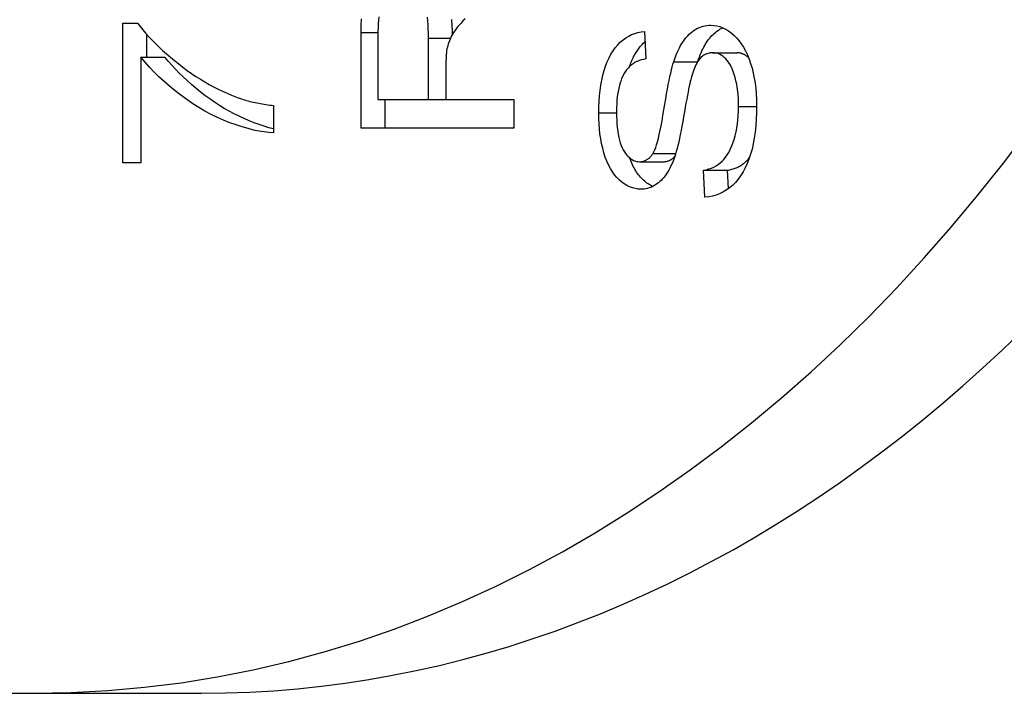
# Model space of a CAD drawing. Header units: inches. Extents: x 5.3 to 73.2, y 7.6 to 48.4.
# Tile 5 of 41: x 51.547 to 51.775, y 23.212 to 23.368. Entities that reach past the tile are written whole.
import ezdxf

# ---------------------------------------------------------------- set-up
doc = ezdxf.new("R2010")
doc.units = ezdxf.units.IN
doc.header["$MEASUREMENT"] = 0
doc.layers.add('Visible Edges(ANSI)', color=7, linetype='Continuous', lineweight=25)
doc.layers.add('Visible Tangent Edges(ANSI)', color=7, linetype='Continuous', lineweight=25)

msp = doc.modelspace()

# ---------------------------------------------------------------- linework, layer by layer
at = {"layer": 'Visible Edges(ANSI)'}
for p, q in [((51.57068, 23.36717), (51.57405, 23.36717)), ((51.57068, 23.33481), (51.57068, 23.36717)), ((51.62977, 23.36526), (51.62977, 23.34945)), ((51.69145, 23.36519), (51.6918, 23.35886)), ((51.57625, 23.35928), (51.57625, 23.36451)), ((51.62586, 23.34282), (51.62586, 23.365)), ((51.64147, 23.34945), (51.64147, 23.36366)), ((51.57486, 23.35928), (51.57486, 23.33481)), ((51.57486, 23.35928), (51.58043, 23.35928)), ((51.70726, 23.36031), (51.71283, 23.36031)), ((51.64551, 23.35711), (51.64551, 23.34945)), ((51.62977, 23.34945), (51.64147, 23.34945)), ((51.63143, 23.34282), (51.63143, 23.34945)), ((51.64147, 23.34945), (51.64551, 23.34945)), ((51.64551, 23.34945), (51.66122, 23.34945)), ((51.66122, 23.34945), (51.66122, 23.34282)), ((51.60558, 23.34811), (51.60558, 23.34179)), ((51.66122, 23.34282), (51.62586, 23.34282)), ((51.57486, 23.33481), (51.57068, 23.33481)), ((51.69031, 23.33508), (51.69588, 23.33508)), ((51.70511, 23.3331), (51.71068, 23.3331)), ((51.70548, 23.32685), (51.70511, 23.3331)), ((51.71093, 23.32884), (51.71068, 23.3331)), ((51.53113, 23.21205), (51.55001, 23.21205)), ((51.55001, 23.21205), (51.5889, 23.21205))]:
    msp.add_line(p, q, dxfattribs=at)
at = {"layer": 'Visible Edges(ANSI)', "flags": 128}
for points in [[(51.62586, 23.365), (51.62588, 23.36661), (51.62592, 23.36813)], [(51.62995, 23.36864), (51.62987, 23.36786), (51.62981, 23.36703), (51.62978, 23.36617), (51.62977, 23.36526)], [(51.64147, 23.36366), (51.64146, 23.36476), (51.64142, 23.36581), (51.64137, 23.36678), (51.6413, 23.3677), (51.64121, 23.36856)], [(51.64993, 23.36817), (51.64944, 23.36765), (51.649, 23.36717), (51.64859, 23.36671), (51.64822, 23.36626), (51.64787, 23.36582), (51.64756, 23.3654), (51.64728, 23.36498), (51.64703, 23.36458), (51.64681, 23.36419), (51.64663, 23.36381), (51.64646, 23.36344), (51.64631, 23.36307), (51.64617, 23.36269), (51.64604, 23.36232), (51.64593, 23.36194), (51.64583, 23.36156), (51.64574, 23.36118), (51.64567, 23.3608)], [(51.64703, 23.36457), (51.64702, 23.36477), (51.64702, 23.36496), (51.64701, 23.36516), (51.64701, 23.36535), (51.647, 23.36554), (51.647, 23.36572), (51.64699, 23.36591), (51.64698, 23.36609), (51.64697, 23.36627), (51.64696, 23.36645), (51.64695, 23.36663), (51.64694, 23.3668), (51.64693, 23.36697), (51.64692, 23.36714), (51.6469, 23.36731), (51.64689, 23.36748), (51.64687, 23.36764), (51.64686, 23.3678), (51.64684, 23.36796)], [(51.57405, 23.36717), (51.57467, 23.36637), (51.57532, 23.36558), (51.576, 23.36479), (51.57672, 23.364), (51.57747, 23.36321), (51.57825, 23.36242), (51.57906, 23.36164), (51.57991, 23.36085), (51.58079, 23.36007), (51.5817, 23.35928), (51.58264, 23.3585), (51.58362, 23.35772), (51.58461, 23.35695), (51.58561, 23.35621), (51.58661, 23.35551), (51.58762, 23.35483), (51.58864, 23.35418), (51.58965, 23.35356), (51.59067, 23.35297), (51.5917, 23.35242), (51.59273, 23.35189), (51.59377, 23.35139), (51.59481, 23.35092), (51.59585, 23.35048)], [(51.68088, 23.34636), (51.6809, 23.34773), (51.68096, 23.34906), (51.68106, 23.35035), (51.6812, 23.3516), (51.68138, 23.3528), (51.68159, 23.35397), (51.68185, 23.35509), (51.68215, 23.35617), (51.68248, 23.3572), (51.68286, 23.35818), (51.68327, 23.35909), (51.68371, 23.35994), (51.6842, 23.36073), (51.68472, 23.36145), (51.68528, 23.36212), (51.68588, 23.36273), (51.68651, 23.36327), (51.68715, 23.36375), (51.68782, 23.36415), (51.6885, 23.3645), (51.68921, 23.36477), (51.68994, 23.36498), (51.69068, 23.36511), (51.69145, 23.36519)], [(51.69824, 23.35817), (51.69848, 23.35888), (51.69873, 23.35956), (51.699, 23.3602), (51.69927, 23.36082), (51.69956, 23.3614), (51.69985, 23.36195), (51.70016, 23.36247), (51.70048, 23.36296), (51.7008, 23.36342), (51.70114, 23.36384), (51.70149, 23.36423), (51.70185, 23.3646), (51.70222, 23.36493), (51.70259, 23.36523), (51.70298, 23.3655), (51.70337, 23.36575), (51.70378, 23.36597), (51.70419, 23.36615), (51.70461, 23.36631), (51.70504, 23.36644), (51.70548, 23.36654), (51.70593, 23.36661), (51.70639, 23.36666), (51.70686, 23.36667)], [(51.70385, 23.3583), (51.70402, 23.35882), (51.70421, 23.35931), (51.70439, 23.3598), (51.70459, 23.36026), (51.70479, 23.36071), (51.70499, 23.36114), (51.70521, 23.36156), (51.70542, 23.36195), (51.70564, 23.36234), (51.70587, 23.3627), (51.70611, 23.36305), (51.70634, 23.36338), (51.70659, 23.36369), (51.70684, 23.36399), (51.70709, 23.36427), (51.70736, 23.36454), (51.70762, 23.36479), (51.70789, 23.36502), (51.70817, 23.36524), (51.70845, 23.36544), (51.70874, 23.36563), (51.70903, 23.3658), (51.70932, 23.36595), (51.70962, 23.36609)], [(51.70686, 23.36667), (51.70756, 23.36664), (51.70825, 23.36653), (51.70893, 23.36635), (51.7096, 23.3661), (51.71026, 23.36578), (51.71091, 23.36539), (51.71155, 23.36492), (51.71218, 23.36439), (51.71279, 23.36378), (51.71336, 23.36312), (51.7139, 23.36239), (51.7144, 23.3616), (51.71487, 23.36075), (51.7153, 23.35983), (51.7157, 23.35885), (51.71606, 23.35781), (51.71639, 23.35672), (51.71667, 23.3556), (51.71691, 23.35445), (51.7171, 23.35326), (51.71725, 23.35204), (51.71736, 23.35079), (51.71743, 23.34951), (51.71745, 23.34819)], [(51.64567, 23.3608), (51.64566, 23.36071), (51.64564, 23.3606), (51.64563, 23.3605), (51.64562, 23.36038), (51.64561, 23.36027), (51.6456, 23.36014), (51.64559, 23.36002), (51.64558, 23.35988), (51.64557, 23.35975), (51.64556, 23.35961), (51.64555, 23.35946), (51.64555, 23.35931), (51.64554, 23.35915), (51.64554, 23.35899), (51.64553, 23.35882), (51.64553, 23.35865), (51.64552, 23.35848), (51.64552, 23.3583), (51.64551, 23.35811), (51.64551, 23.35792), (51.64551, 23.35772), (51.64551, 23.35752), (51.64551, 23.35732), (51.64551, 23.35711)], [(51.688, 23.35706), (51.68811, 23.35737), (51.68822, 23.35767), (51.68834, 23.35796), (51.68846, 23.35825), (51.68858, 23.35854), (51.6887, 23.35881), (51.68883, 23.35909), (51.68897, 23.35935), (51.6891, 23.35961), (51.68924, 23.35987), (51.68939, 23.36012), (51.68953, 23.36036), (51.68969, 23.3606), (51.68984, 23.36083), (51.69, 23.36106), (51.69016, 23.36128), (51.69032, 23.3615), (51.69049, 23.36171), (51.69066, 23.36191), (51.69084, 23.36211), (51.69102, 23.3623), (51.6912, 23.36249), (51.69139, 23.36267), (51.69157, 23.36284)], [(51.60558, 23.34179), (51.60451, 23.34185), (51.60338, 23.34197), (51.6022, 23.34217), (51.60097, 23.34242), (51.59968, 23.34275), (51.59834, 23.34314), (51.59695, 23.34359), (51.5955, 23.34411), (51.59403, 23.34469), (51.59258, 23.34534), (51.59113, 23.34604), (51.5897, 23.3468), (51.58829, 23.34763), (51.58688, 23.34851), (51.58549, 23.34945), (51.58412, 23.35046), (51.58277, 23.3515), (51.58148, 23.35256), (51.58024, 23.35364), (51.57906, 23.35473), (51.57793, 23.35584), (51.57685, 23.35697), (51.57583, 23.35812), (51.57486, 23.35928)], [(51.60558, 23.34266), (51.60452, 23.34295), (51.60342, 23.34329), (51.60229, 23.34367), (51.60113, 23.34409), (51.59995, 23.34455), (51.59878, 23.34505), (51.59762, 23.34559), (51.59646, 23.34616), (51.59532, 23.34678), (51.59418, 23.34743), (51.59305, 23.34812), (51.59193, 23.34886), (51.59082, 23.34963), (51.58971, 23.35043), (51.58863, 23.35127), (51.58758, 23.35211), (51.58657, 23.35297), (51.58558, 23.35384), (51.58464, 23.35472), (51.58373, 23.35561), (51.58285, 23.35651), (51.58201, 23.35742), (51.5812, 23.35834), (51.58043, 23.35928)], [(51.6918, 23.35886), (51.69125, 23.35876), (51.69072, 23.35863), (51.69021, 23.35846), (51.68973, 23.35825), (51.68928, 23.35802), (51.68884, 23.35775), (51.68843, 23.35744), (51.68804, 23.3571), (51.68767, 23.35672), (51.68733, 23.35631), (51.68701, 23.35587), (51.68672, 23.35539), (51.68644, 23.35488), (51.68619, 23.35432), (51.68597, 23.35373), (51.68577, 23.3531), (51.68559, 23.35243), (51.68543, 23.35171), (51.6853, 23.35096), (51.68519, 23.35018), (51.68511, 23.34935), (51.68505, 23.34848), (51.68502, 23.34757), (51.685, 23.34663)], [(51.70726, 23.36031), (51.70699, 23.3603), (51.70672, 23.36027), (51.70645, 23.36022), (51.7062, 23.36016), (51.70595, 23.36007), (51.7057, 23.35997), (51.70546, 23.35985), (51.70523, 23.35971), (51.705, 23.35955), (51.70478, 23.35937), (51.70456, 23.35917), (51.70435, 23.35896), (51.70415, 23.35872), (51.70395, 23.35845), (51.70376, 23.35817), (51.70357, 23.35785), (51.70339, 23.35751), (51.70321, 23.35715), (51.70304, 23.35676), (51.70288, 23.35635), (51.70272, 23.35591), (51.70257, 23.35544), (51.70242, 23.35495), (51.70228, 23.35444)], [(51.71327, 23.34788), (51.71326, 23.34881), (51.71322, 23.34972), (51.71316, 23.35059), (51.71307, 23.35144), (51.71296, 23.35227), (51.71283, 23.35306), (51.71266, 23.35383), (51.71248, 23.35457), (51.71227, 23.35528), (51.71204, 23.35594), (51.7118, 23.35655), (51.71153, 23.35711), (51.71125, 23.35763), (51.71095, 23.3581), (51.71063, 23.35852), (51.71029, 23.3589), (51.70994, 23.35923), (51.70959, 23.35951), (51.70922, 23.35976), (51.70884, 23.35996), (51.70846, 23.36011), (51.70807, 23.36022), (51.70767, 23.36029), (51.70726, 23.36031)], [(51.71557, 23.35917), (51.71547, 23.35927), (51.71536, 23.35936), (51.71525, 23.35944), (51.71514, 23.35952), (51.71504, 23.3596), (51.71493, 23.35967), (51.71482, 23.35974), (51.7147, 23.3598), (51.71459, 23.35987), (51.71448, 23.35992), (51.71437, 23.35998), (51.71425, 23.36002), (51.71414, 23.36007), (51.71402, 23.36011), (51.71391, 23.36015), (51.71379, 23.36018), (51.71367, 23.36021), (51.71356, 23.36024), (51.71344, 23.36026), (51.71332, 23.36028), (51.7132, 23.36029), (51.71308, 23.3603), (51.71295, 23.36031), (51.71283, 23.36031)], [(51.69347, 23.33702), (51.69367, 23.33739), (51.69387, 23.33784), (51.69408, 23.33838), (51.69428, 23.339), (51.69449, 23.33971), (51.6947, 23.34051), (51.69491, 23.34138), (51.69512, 23.34235), (51.69533, 23.3434), (51.69554, 23.34454), (51.69576, 23.34576), (51.69597, 23.34706), (51.69619, 23.34838), (51.69639, 23.34962), (51.6966, 23.3508), (51.6968, 23.3519), (51.69699, 23.35293), (51.69718, 23.35389), (51.69737, 23.35478), (51.69755, 23.3556), (51.69773, 23.35635), (51.6979, 23.35703), (51.69807, 23.35764), (51.69824, 23.35817)], [(51.70228, 23.35444), (51.70218, 23.35407), (51.70207, 23.35363), (51.70196, 23.35312), (51.70183, 23.35255), (51.7017, 23.35191), (51.70156, 23.35119), (51.70141, 23.35042), (51.70125, 23.34957), (51.70109, 23.34865), (51.70091, 23.34767), (51.70073, 23.34662), (51.70054, 23.3455), (51.70035, 23.34438), (51.70015, 23.34331), (51.69996, 23.3423), (51.69977, 23.34135), (51.69958, 23.34046), (51.6994, 23.33962), (51.69921, 23.33884), (51.69903, 23.33812), (51.69885, 23.33745), (51.69867, 23.33685), (51.69849, 23.3363), (51.69832, 23.3358)], [(51.59585, 23.35048), (51.59622, 23.35032), (51.5966, 23.35017), (51.59698, 23.35003), (51.59736, 23.34989), (51.59774, 23.34976), (51.59813, 23.34963), (51.59852, 23.3495), (51.59891, 23.34938), (51.5993, 23.34927), (51.5997, 23.34916), (51.6001, 23.34905), (51.60051, 23.34895), (51.60091, 23.34886), (51.60132, 23.34876), (51.60174, 23.34868), (51.60215, 23.3486), (51.60257, 23.34852), (51.60299, 23.34845), (51.60341, 23.34838), (51.60384, 23.34832), (51.60427, 23.34826), (51.6047, 23.3482), (51.60514, 23.34816), (51.60558, 23.34811)], [(51.70511, 23.3331), (51.70576, 23.33323), (51.70638, 23.3334), (51.70697, 23.3336), (51.70753, 23.33385), (51.70806, 23.33412), (51.70856, 23.33444), (51.70903, 23.33479), (51.70947, 23.33517), (51.70989, 23.33561), (51.71028, 23.3361), (51.71066, 23.33664), (51.71101, 23.33724), (51.71134, 23.3379), (51.71166, 23.33861), (51.71195, 23.33938), (51.71222, 23.34021), (51.71247, 23.34107), (51.71268, 23.34196), (51.71286, 23.34288), (51.71301, 23.34383), (51.71312, 23.3448), (51.71321, 23.3458), (51.71326, 23.34683), (51.71327, 23.34788)], [(51.71745, 23.34819), (51.71743, 23.34652), (51.71736, 23.34492), (51.71725, 23.34339), (51.7171, 23.34193), (51.7169, 23.34054), (51.71666, 23.33922), (51.71638, 23.33797), (51.71605, 23.33679), (51.71568, 23.33568), (51.71526, 23.33463), (51.7148, 23.33364), (51.7143, 23.33271), (51.71375, 23.33184), (51.71316, 23.33104), (51.71252, 23.33029), (51.71184, 23.32961), (51.71113, 23.329), (51.7104, 23.32846), (51.70964, 23.328), (51.70885, 23.32761), (51.70805, 23.32731), (51.70722, 23.32708), (51.70636, 23.32692), (51.70548, 23.32685)], [(51.69064, 23.32871), (51.68997, 23.32875), (51.68931, 23.32885), (51.68867, 23.32902), (51.68804, 23.32925), (51.68742, 23.32956), (51.68681, 23.32993), (51.68621, 23.33036), (51.68562, 23.33087), (51.68506, 23.33144), (51.68453, 23.33207), (51.68404, 23.33276), (51.68358, 23.33352), (51.68316, 23.33433), (51.68277, 23.33521), (51.68241, 23.33615), (51.68209, 23.33716), (51.68181, 23.3382), (51.68156, 23.33928), (51.68136, 23.34039), (51.68118, 23.34152), (51.68105, 23.34269), (51.68096, 23.34388), (51.6809, 23.34511), (51.68088, 23.34636)], [(51.685, 23.34663), (51.68502, 23.34565), (51.68505, 23.34471), (51.6851, 23.34382), (51.68518, 23.34297), (51.68528, 23.34217), (51.6854, 23.34142), (51.68554, 23.34071), (51.6857, 23.34005), (51.68588, 23.33943), (51.68609, 23.33885), (51.68632, 23.33833), (51.68657, 23.33784), (51.68683, 23.3374), (51.68711, 23.337), (51.68739, 23.33663), (51.68768, 23.33631), (51.68798, 23.33602), (51.68829, 23.33577), (51.6886, 23.33556), (51.68893, 23.33539), (51.68926, 23.33525), (51.6896, 23.33516), (51.68995, 23.3351), (51.69031, 23.33508)], [(51.69339, 23.32935), (51.69312, 23.32948), (51.69285, 23.32963), (51.69259, 23.32979), (51.69232, 23.32996), (51.69206, 23.33015), (51.6918, 23.33034), (51.69155, 23.33055), (51.69129, 23.33078), (51.69104, 23.33101), (51.6908, 23.33126), (51.69056, 23.33152), (51.69033, 23.33179), (51.6901, 23.33207), (51.68988, 23.33237), (51.68967, 23.33267), (51.68946, 23.33299), (51.68926, 23.33332), (51.68907, 23.33366), (51.68889, 23.33401), (51.68871, 23.33438), (51.68853, 23.33475), (51.68837, 23.33514), (51.68821, 23.33554), (51.68805, 23.33595)], [(51.69031, 23.33508), (51.69047, 23.33508), (51.69063, 23.33509), (51.69078, 23.33511), (51.69093, 23.33513), (51.69108, 23.33516), (51.69123, 23.3352), (51.69137, 23.33524), (51.69151, 23.3353), (51.69165, 23.33535), (51.69179, 23.33542), (51.69193, 23.33549), (51.69206, 23.33557), (51.69219, 23.33565), (51.69232, 23.33574), (51.69244, 23.33584), (51.69256, 23.33594), (51.69269, 23.33605), (51.6928, 23.33617), (51.69292, 23.3363), (51.69303, 23.33643), (51.69315, 23.33657), (51.69325, 23.33671), (51.69336, 23.33686), (51.69347, 23.33702)], [(51.69832, 23.3358), (51.69809, 23.33522), (51.69786, 23.33466), (51.69762, 23.33413), (51.69736, 23.33362), (51.6971, 23.33314), (51.69683, 23.33268), (51.69656, 23.33225), (51.69627, 23.33184), (51.69597, 23.33146), (51.69567, 23.3311), (51.69535, 23.33077), (51.69503, 23.33047), (51.6947, 23.33019), (51.69436, 23.32993), (51.69402, 23.3297), (51.69367, 23.32949), (51.69331, 23.32931), (51.69295, 23.32915), (51.69258, 23.32902), (51.6922, 23.32891), (51.69182, 23.32882), (51.69143, 23.32876), (51.69104, 23.32873), (51.69064, 23.32871)], [(51.69588, 23.33508), (51.69601, 23.33508), (51.69613, 23.33509), (51.69625, 23.3351), (51.69638, 23.33511), (51.6965, 23.33513), (51.69661, 23.33516), (51.69673, 23.33518), (51.69685, 23.33522), (51.69696, 23.33525), (51.69707, 23.33529), (51.69719, 23.33534), (51.6973, 23.33539), (51.6974, 23.33544), (51.69751, 23.3355), (51.69762, 23.33556), (51.69772, 23.33562), (51.69782, 23.3357), (51.69792, 23.33577), (51.69802, 23.33585), (51.69812, 23.33593), (51.69822, 23.33602), (51.69831, 23.33611), (51.6984, 23.33621), (51.6985, 23.33631)], [(51.71068, 23.3331), (51.71095, 23.33315), (51.71121, 23.3332), (51.71148, 23.33327), (51.71173, 23.33333), (51.71198, 23.33341), (51.71223, 23.33349), (51.71247, 23.33358), (51.71271, 23.33367), (51.71294, 23.33377), (51.71316, 23.33388), (51.71338, 23.33399), (51.7136, 23.3341), (51.71381, 23.33423), (51.71401, 23.33436), (51.71421, 23.33449), (51.71441, 23.33464), (51.7146, 23.33478), (51.71478, 23.33494), (51.71496, 23.3351), (51.71514, 23.33527), (51.71531, 23.33544), (51.71547, 23.33563), (51.71564, 23.33583), (51.7158, 23.33603)]]:
    msp.add_lwpolyline(points, dxfattribs=at)
at = {"layer": 'Visible Edges(ANSI)'}
for centre, major_axis, start_param, end_param in [((51.55001, 23.68449), (0, 0.47244), 3.141593, 6.283185), ((51.5889, 23.68449), (0, -0.47244), 0, 3.141593)]:
    msp.add_ellipse(centre, major_axis=major_axis, ratio=0.707107, start_param=start_param, end_param=end_param, dxfattribs=at)
at = {"layer": 'Visible Tangent Edges(ANSI)'}
for p, q in [((51.62586, 23.365), (51.62977, 23.365)), ((51.64147, 23.36366), (51.64656, 23.36366)), ((51.69824, 23.35817), (51.70376, 23.35817)), ((51.71327, 23.34788), (51.71745, 23.34788)), ((51.68088, 23.34636), (51.68501, 23.34636)), ((51.69347, 23.33702), (51.69872, 23.33702))]:
    msp.add_line(p, q, dxfattribs=at)

doc.saveas('drawing.dxf')
